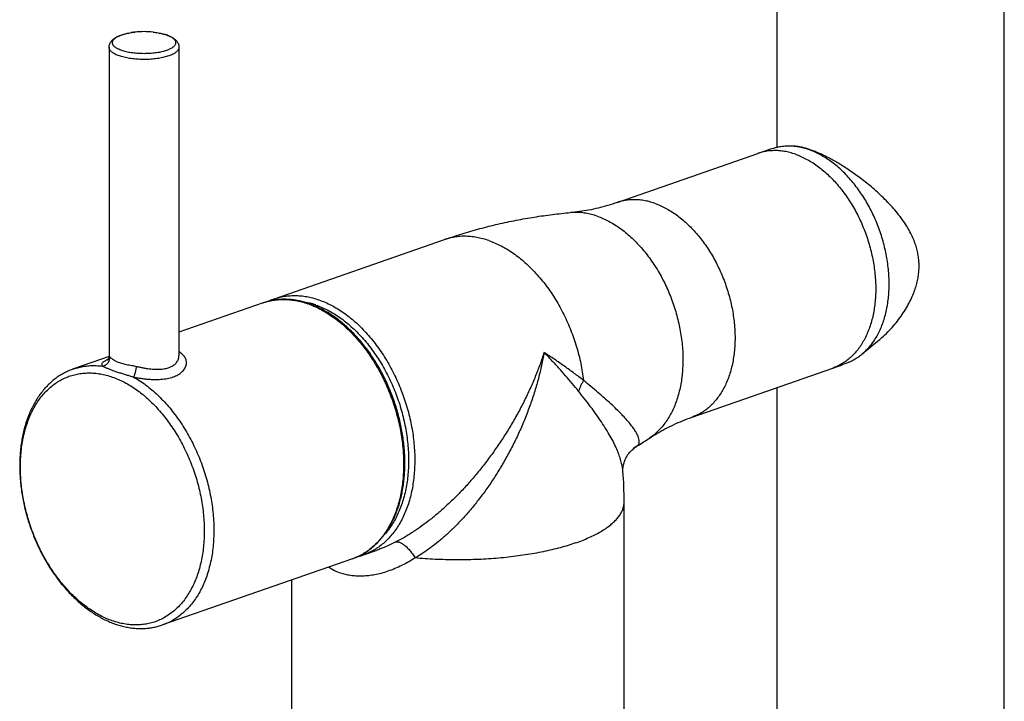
# Model space of a CAD drawing. Header units: millimetres. Extents: x 177 to 351, y 32 to 305.
# Tile 15 of 80: x 209 to 220, y 92 to 100. Entities that reach past the tile are written whole.
import ezdxf

# ---------------------------------------------------------------- set-up
doc = ezdxf.new("R2010")
doc.units = ezdxf.units.MM
doc.header["$LTSCALE"] = 30.734
doc.layers.get('0').update_dxf_attribs({"linetype": 'CONTINUOUS'})

msp = doc.modelspace()

# ---------------------------------------------------------------- linework, layer by layer
at = {"color": 7, "linetype": 'Continuous'}
for p, q in [((217.462, 98.332), (217.462, 107.46)), ((220.062, 80.17), (220.062, 107.46)), ((209.82, 99.477), (209.82, 95.949)), ((210.62, 99.477), (210.62, 95.949)), ((217.65, 98.346), (217.605, 98.347)), ((215.634, 97.702), (217.244, 98.263)), ((211.711, 96.599), (213.656, 97.277)), ((211.584, 96.555), (210.62, 96.219)), ((218.61, 96.111), (218.435, 95.967)), ((209.82, 95.94), (209.413, 95.798)), ((216.49, 95.247), (218.1, 95.808)), ((217.462, 80.17), (217.462, 95.586)), ((215.811, 94.879), (215.811, 94.878)), ((215.712, 91.519), (215.712, 94.276)), ((212.732, 93.672), (212.876, 93.722)), ((212.875, 93.722), (212.875, 93.722)), ((212.604, 93.628), (210.433, 92.871)), ((211.912, 91.519), (211.912, 93.386))]:
    msp.add_line(p, q, dxfattribs=at)
at = {"color": 9, "linetype": 'Continuous'}
for p, q in [((209.798, 95.903), (209.798, 95.902)), ((212.876, 93.722), (212.875, 93.722))]:
    msp.add_line(p, q, dxfattribs=at)
at = {"color": 7, "linetype": 'Continuous'}
for points in [[(209.82, 95.949), (209.82, 95.948), (209.82, 95.942), (209.819, 95.937), (209.819, 95.932), (209.817, 95.927), (209.816, 95.923), (209.814, 95.919), (209.813, 95.915), (209.811, 95.912), (209.81, 95.909), (209.808, 95.907), (209.807, 95.905), (209.805, 95.903), (209.804, 95.901), (209.803, 95.9), (209.802, 95.899), (209.801, 95.898), (209.801, 95.898), (209.8, 95.898), (209.8, 95.898)], [(215.699, 94.63), (215.699, 94.633), (215.698, 94.637), (215.698, 94.643), (215.698, 94.649), (215.699, 94.656), (215.699, 94.663), (215.7, 94.672), (215.701, 94.681), (215.703, 94.691), (215.705, 94.702), (215.708, 94.713), (215.712, 94.725), (215.716, 94.738), (215.721, 94.75), (215.726, 94.764), (215.733, 94.777), (215.74, 94.791), (215.748, 94.805), (215.757, 94.818), (215.767, 94.832), (215.778, 94.845), (215.789, 94.857), (215.801, 94.87), (215.811, 94.878)], [(215.811, 94.879), (215.821, 94.888), (215.834, 94.898), (215.847, 94.907), (215.857, 94.913)]]:
    msp.add_lwpolyline(points, dxfattribs=at)
at = {"color": 9, "linetype": 'Continuous'}
for centre, radius, start, end in [((210.2, 98.828), 0.827, 98.6227, 98.7733), ((210.203, 98.81), 0.844, 97.785, 98.6204), ((210.206, 98.789), 0.866, 97.4519, 97.7871), ((210.208, 98.77), 0.885, 96.8197, 97.4508), ((210.211, 98.749), 0.906, 96.3556, 96.8208), ((210.212, 98.734), 0.921, 95.9136, 96.3558), ((210.335, 99.214), 0.429, 70.1812, 70.7853), ((210.344, 99.238), 0.403, 69.0818, 70.1859), ((211.905, 95.747), 0.83, 75.5688, 81.075), ((211.768, 95.609), 0.99, 69.8952, 70.7816), ((211.895, 95.703), 0.876, 75.2926, 75.6306), ((211.885, 95.667), 0.914, 70.7539, 75.2629), ((210.028, 95.415), 0.539, 114.0186, 115.2235), ((216.132, 94.519), 0.482, 122.9618, 131.8093), ((212.38, 94.271), 0.681, 289.2166, 291.6724), ((212.38, 94.27), 0.681, 291.6728, 291.8038), ((212.673, 94.05), 0.62, 236.5977, 250.7939)]:
    msp.add_arc(centre, radius, start, end, dxfattribs=at)
at = {"color": 7, "linetype": 'Continuous'}
for centre, radius, start, end in [((210.22, 98.656), 1, 84.0861, 95.9139), ((210.319, 99.155), 0.49, 70.7922, 72.2365), ((218.904, 93.502), 5.042, 107.1036, 109.2173), ((211.945, 95.928), 0.711, 109.2217, 114.6518), ((211.784, 95.607), 0.993, 70.7818, 71.677), ((216.44, 100.569), 5.042, 289.2171, 291.3306), ((212.782, 99.863), 5.827, 302.0111, 303.5109), ((212.771, 99.88), 5.847, 301.8475, 302.0119), ((211.112, 94.276), 4.601, 359.9998, 4.4082), ((212.498, 94.343), 0.711, 283.7604, 289.213)]:
    msp.add_arc(centre, radius, start, end, dxfattribs=at)
for points, knots in [([(209.82, 99.477), (209.82, 99.482), (209.821, 99.49), (209.824, 99.504), (209.828, 99.517), (209.834, 99.53), (209.843, 99.543), (209.854, 99.557), (209.868, 99.57), (209.885, 99.582), (209.904, 99.594), (209.925, 99.604), (209.947, 99.613), (209.971, 99.621), (209.995, 99.629), (210.02, 99.635), (210.046, 99.64), (210.073, 99.645), (210.096, 99.648), (210.111, 99.65), (210.117, 99.651)], [0, 0, 0, 0, 0.0131364, 0.0263915, 0.0402409, 0.0547227, 0.0704444, 0.0875782, 0.1067242, 0.1278013, 0.1502961, 0.1737015, 0.1977567, 0.2224112, 0.2476988, 0.2735926, 0.3000724, 0.3270997, 0.3546166, 0.372383, 0.372383, 0.372383, 0.372383]), ([(210.323, 99.651), (210.324, 99.65), (210.334, 99.649), (210.354, 99.647), (210.38, 99.643), (210.407, 99.638), (210.432, 99.632), (210.453, 99.627), (210.465, 99.623), (210.469, 99.622)], [0, 0, 0, 0, 0.0027783, 0.0304845, 0.057712, 0.0844031, 0.110507, 0.1359932, 0.1485092, 0.1485092, 0.1485092, 0.1485092]), ([(210.481, 99.618), (210.488, 99.615), (210.503, 99.61), (210.524, 99.6), (210.543, 99.59), (210.561, 99.578), (210.577, 99.566), (210.59, 99.553), (210.6, 99.54), (210.608, 99.528), (210.613, 99.515), (210.617, 99.503), (210.62, 99.49), (210.62, 99.481), (210.62, 99.477)], [0, 0, 0, 0, 0.0237035, 0.0468061, 0.0692169, 0.0906268, 0.1104838, 0.1284011, 0.1445066, 0.1591985, 0.1729534, 0.1860813, 0.1988743, 0.2115234, 0.2115234, 0.2115234, 0.2115234]), ([(217.605, 98.347), (217.597, 98.347), (217.569, 98.347), (217.521, 98.343), (217.467, 98.334), (217.434, 98.325), (217.421, 98.321)], [0, 0, 0, 0, 0.0252018, 0.0850666, 0.1441558, 0.1871809, 0.1871809, 0.1871809, 0.1871809]), ([(217.828, 98.305), (217.807, 98.313), (217.766, 98.325), (217.703, 98.338), (217.65, 98.345), (217.617, 98.346), (217.605, 98.347)], [0, 0, 0, 0, 0.0653843, 0.1291026, 0.1912155, 0.2269063, 0.2269063, 0.2269063, 0.2269063]), ([(217.843, 98.305), (217.829, 98.31), (217.802, 98.319), (217.761, 98.33), (217.723, 98.338), (217.686, 98.344), (217.662, 98.346), (217.651, 98.346), (217.65, 98.346)], [0, 0, 0, 0, 0.044611, 0.0865298, 0.1257401, 0.1623248, 0.1965328, 0.1978726, 0.1978726, 0.1978726, 0.1978726]), ([(218.435, 95.967), (218.441, 95.972), (218.463, 95.991), (218.499, 96.026), (218.54, 96.075), (218.578, 96.128), (218.612, 96.185), (218.643, 96.247), (218.67, 96.313), (218.693, 96.382), (218.712, 96.454), (218.726, 96.53), (218.737, 96.608), (218.743, 96.688), (218.745, 96.771), (218.743, 96.854), (218.737, 96.939), (218.726, 97.025), (218.711, 97.11), (218.692, 97.196), (218.669, 97.281), (218.643, 97.365), (218.612, 97.448), (218.578, 97.53), (218.54, 97.609), (218.499, 97.686), (218.454, 97.76), (218.407, 97.831), (218.357, 97.899), (218.305, 97.962), (218.251, 98.022), (218.194, 98.078), (218.136, 98.128), (218.076, 98.174), (218.015, 98.215), (217.954, 98.251), (217.891, 98.281), (217.849, 98.298), (217.828, 98.305)], [0, 0, 0, 0, 0.024674, 0.086582, 0.150005, 0.215037, 0.281987, 0.35087, 0.421713, 0.49468, 0.569601, 0.64651, 0.725366, 0.805903, 0.888168, 0.971924, 1.056909, 1.143124, 1.230198, 1.317955, 1.406275, 1.494742, 1.583297, 1.671665, 1.759491, 1.84676, 1.933113, 2.018327, 2.102357, 2.184838, 2.265735, 2.344916, 2.422125, 2.497459, 2.570764, 2.641968, 2.711237, 2.778484, 2.778484, 2.778484, 2.778484]), ([(218.61, 96.111), (218.628, 96.126), (218.669, 96.161), (218.731, 96.221), (218.795, 96.29), (218.854, 96.363), (218.907, 96.438), (218.954, 96.514), (218.992, 96.588), (219.024, 96.659), (219.048, 96.727), (219.066, 96.792), (219.078, 96.855), (219.085, 96.916), (219.088, 96.977), (219.085, 97.036), (219.078, 97.096), (219.066, 97.157), (219.048, 97.219), (219.024, 97.284), (218.992, 97.351), (218.953, 97.421), (218.907, 97.492), (218.853, 97.564), (218.794, 97.635), (218.73, 97.704), (218.663, 97.771), (218.594, 97.835), (218.525, 97.894), (218.457, 97.949), (218.39, 98), (218.325, 98.046), (218.262, 98.089), (218.202, 98.127), (218.144, 98.162), (218.089, 98.193), (218.035, 98.222), (217.984, 98.247), (217.935, 98.269), (217.889, 98.289), (217.858, 98.3), (217.843, 98.305)], [0, 0, 0, 0, 0.069729, 0.163098, 0.257654, 0.35208, 0.444931, 0.534073, 0.617711, 0.695277, 0.767185, 0.834381, 0.898029, 0.959307, 1.019059, 1.078385, 1.138407, 1.200011, 1.264427, 1.332949, 1.406723, 1.48646, 1.571996, 1.662061, 1.754972, 1.849555, 1.944623, 2.038728, 2.130368, 2.21833, 2.30218, 2.381803, 2.457438, 2.529023, 2.596506, 2.660383, 2.720738, 2.777574, 2.831235, 2.881826, 2.929334, 2.929334, 2.929334, 2.929334]), ([(215.634, 97.702), (215.598, 97.689), (215.525, 97.666), (215.416, 97.637), (215.308, 97.614), (215.203, 97.597), (215.133, 97.59), (215.099, 97.587)], [0, 0, 0, 0, 0.1145116, 0.2278302, 0.3386655, 0.4458161, 0.5482184, 0.5482184, 0.5482184, 0.5482184]), ([(213.656, 97.277), (213.723, 97.3), (213.858, 97.345), (214.063, 97.404), (214.269, 97.456), (214.477, 97.5), (214.684, 97.537), (214.892, 97.566), (215.03, 97.581), (215.099, 97.587)], [0, 0, 0, 0, 0.213432, 0.426739, 0.639565, 0.851645, 1.062756, 1.272344, 1.479979, 1.479979, 1.479979, 1.479979]), ([(212.096, 96.549), (212.083, 96.554), (212.051, 96.563), (212.001, 96.576), (211.947, 96.586), (211.893, 96.593), (211.839, 96.595), (211.786, 96.595), (211.734, 96.59), (211.683, 96.582), (211.633, 96.571), (211.6, 96.56), (211.584, 96.555)], [0, 0, 0, 0, 0.0421397, 0.0986346, 0.1540656, 0.2085175, 0.2620888, 0.3148963, 0.3670718, 0.4187606, 0.4701195, 0.5213123, 0.5213123, 0.5213123, 0.5213123]), ([(212.604, 93.628), (212.622, 93.634), (212.656, 93.647), (212.706, 93.671), (212.754, 93.699), (212.8, 93.731), (212.844, 93.767), (212.887, 93.807), (212.927, 93.85), (212.965, 93.897), (213.001, 93.947), (213.033, 94), (213.064, 94.057), (213.091, 94.116), (213.116, 94.179), (213.138, 94.243), (213.157, 94.311), (213.172, 94.38), (213.185, 94.452), (213.195, 94.525), (213.201, 94.599), (213.205, 94.675), (213.205, 94.753), (213.202, 94.831), (213.196, 94.91), (213.187, 94.989), (213.175, 95.068), (213.16, 95.148), (213.142, 95.227), (213.121, 95.306), (213.098, 95.385), (213.071, 95.462), (213.042, 95.539), (213.01, 95.614), (212.975, 95.688), (212.938, 95.76), (212.899, 95.831), (212.857, 95.899), (212.814, 95.965), (212.768, 96.029), (212.72, 96.09), (212.671, 96.148), (212.62, 96.203), (212.567, 96.255), (212.513, 96.304), (212.458, 96.35), (212.402, 96.392), (212.345, 96.43), (212.287, 96.465), (212.229, 96.495), (212.17, 96.522), (212.131, 96.537), (212.111, 96.544)], [0, 0, 0, 0, 0.054934, 0.110103, 0.165686, 0.221889, 0.278833, 0.336704, 0.39568, 0.455801, 0.517206, 0.579972, 0.644084, 0.709649, 0.776641, 0.845016, 0.914856, 0.986042, 1.058536, 1.132352, 1.207347, 1.28348, 1.360689, 1.43884, 1.517875, 1.59768, 1.678129, 1.759146, 1.84059, 1.922345, 2.004303, 2.086335, 2.168317, 2.25013, 2.331661, 2.412776, 2.493368, 2.573341, 2.652544, 2.730912, 2.808354, 2.88472, 2.959995, 3.034077, 3.10687, 3.17838, 3.248505, 3.317223, 3.384559, 3.450415, 3.51487, 3.577977, 3.577977, 3.577977, 3.577977]), ([(218.274, 95.872), (218.284, 95.876), (218.312, 95.888), (218.357, 95.912), (218.4, 95.94), (218.426, 95.959), (218.435, 95.967)], [0, 0, 0, 0, 0.0324718, 0.0914847, 0.1512123, 0.1871804, 0.1871804, 0.1871804, 0.1871804]), ([(209.413, 95.798), (209.396, 95.792), (209.361, 95.779), (209.311, 95.754), (209.262, 95.726), (209.215, 95.695), (209.17, 95.659), (209.127, 95.62), (209.086, 95.577), (209.047, 95.53), (209.011, 95.48), (208.977, 95.426), (208.946, 95.37), (208.917, 95.31), (208.892, 95.248), (208.869, 95.183), (208.849, 95.115), (208.833, 95.046), (208.82, 94.974), (208.809, 94.901), (208.802, 94.826), (208.798, 94.75), (208.797, 94.673), (208.8, 94.595), (208.805, 94.516), (208.814, 94.437), (208.825, 94.358), (208.84, 94.278), (208.858, 94.199), (208.878, 94.12), (208.902, 94.042), (208.928, 93.965), (208.957, 93.889), (208.988, 93.813), (209.023, 93.74), (209.059, 93.668), (209.098, 93.597), (209.14, 93.529), (209.183, 93.463), (209.229, 93.399), (209.277, 93.338), (209.326, 93.28), (209.377, 93.224), (209.43, 93.172), (209.484, 93.123), (209.539, 93.077), (209.596, 93.035), (209.653, 92.996), (209.712, 92.961), (209.771, 92.93), (209.83, 92.903), (209.87, 92.888), (209.89, 92.881)], [0, 0, 0, 0, 0.055278, 0.110813, 0.166763, 0.223387, 0.280737, 0.338995, 0.398453, 0.459033, 0.520877, 0.584161, 0.64874, 0.714747, 0.782202, 0.850957, 0.921147, 0.992644, 1.065331, 1.139347, 1.214448, 1.290594, 1.3678, 1.445861, 1.524749, 1.604379, 1.684594, 1.765352, 1.846516, 1.927962, 2.009615, 2.091338, 2.17302, 2.254547, 2.335825, 2.416717, 2.497124, 2.576976, 2.656092, 2.734445, 2.81196, 2.888424, 2.963901, 3.038262, 3.111374, 3.183312, 3.253901, 3.323133, 3.391072, 3.457502, 3.522575, 3.586355, 3.586355, 3.586355, 3.586355]), ([(215.999, 95.004), (216.028, 95.023), (216.087, 95.06), (216.18, 95.113), (216.279, 95.162), (216.382, 95.207), (216.453, 95.234), (216.49, 95.247)], [0, 0, 0, 0, 0.1022493, 0.2091241, 0.3198785, 0.4333361, 0.5482184, 0.5482184, 0.5482184, 0.5482184]), ([(209.89, 92.881), (209.909, 92.874), (209.946, 92.863), (210.003, 92.848), (210.06, 92.838), (210.115, 92.831), (210.171, 92.829), (210.225, 92.83), (210.279, 92.834), (210.331, 92.843), (210.383, 92.855), (210.417, 92.865), (210.433, 92.871)], [0, 0, 0, 0, 0.0596225, 0.1180024, 0.1752437, 0.2314336, 0.2866746, 0.3410916, 0.3948268, 0.4480378, 0.5008943, 0.5535735, 0.5535735, 0.5535735, 0.5535735])]:
    msp.add_open_spline(points, degree=3, knots=knots, dxfattribs=at)
at = {"color": 9, "linetype": 'Continuous'}
for points, knots in [([(209.965, 99.441), (209.957, 99.443), (209.943, 99.449), (209.922, 99.458), (209.905, 99.468), (209.89, 99.478), (209.878, 99.489), (209.868, 99.5), (209.862, 99.512), (209.859, 99.524), (209.859, 99.536), (209.862, 99.548), (209.868, 99.559), (209.878, 99.57), (209.89, 99.581), (209.905, 99.592), (209.922, 99.601), (209.943, 99.611), (209.965, 99.619), (209.99, 99.627), (210.016, 99.634), (210.045, 99.64), (210.064, 99.643), (210.074, 99.645)], [0, 0, 0, 0, 0.024096, 0.0462712, 0.0664548, 0.0846328, 0.1008678, 0.1153265, 0.1283159, 0.1403145, 0.1519601, 0.1639588, 0.1769485, 0.1914076, 0.2076433, 0.2258219, 0.2460056, 0.2681806, 0.2922773, 0.3181836, 0.3457533, 0.3748126, 0.4048228, 0.4048228, 0.4048228, 0.4048228]), ([(210.488, 99.615), (210.491, 99.613), (210.502, 99.609), (210.518, 99.601), (210.536, 99.592), (210.551, 99.581), (210.563, 99.57), (210.573, 99.559), (210.579, 99.548), (210.582, 99.536), (210.582, 99.524), (210.579, 99.512), (210.573, 99.5), (210.563, 99.489), (210.551, 99.478), (210.536, 99.468), (210.518, 99.458), (210.498, 99.449), (210.476, 99.44), (210.451, 99.432), (210.424, 99.425), (210.396, 99.419), (210.366, 99.414), (210.335, 99.41), (210.303, 99.407), (210.27, 99.405), (210.237, 99.404), (210.204, 99.404), (210.171, 99.405), (210.138, 99.407), (210.106, 99.41), (210.075, 99.414), (210.045, 99.419), (210.016, 99.425), (209.99, 99.432), (209.973, 99.438), (209.965, 99.441)], [0, 0, 0, 0, 0.0118156, 0.0339908, 0.0541744, 0.0723524, 0.0885874, 0.1030461, 0.1160355, 0.1280341, 0.1396797, 0.1516784, 0.1646681, 0.1791273, 0.1953629, 0.2135415, 0.2337252, 0.2559002, 0.2799969, 0.3059032, 0.3334729, 0.3625323, 0.392886, 0.4243219, 0.4566137, 0.4895241, 0.5228082, 0.5562167, 0.5895002, 0.6224104, 0.6547028, 0.6861403, 0.7164957, 0.7455552, 0.7731233, 0.799026, 0.799026, 0.799026, 0.799026]), ([(210.323, 99.651), (210.327, 99.65), (210.342, 99.649), (210.366, 99.645), (210.396, 99.64), (210.424, 99.634), (210.451, 99.627), (210.468, 99.622), (210.476, 99.619)], [0, 0, 0, 0, 0.0119748, 0.0434123, 0.0737676, 0.1028272, 0.1303952, 0.1562979, 0.1562979, 0.1562979, 0.1562979]), ([(209.938, 99.379), (209.929, 99.381), (209.914, 99.387), (209.892, 99.397), (209.873, 99.408), (209.857, 99.419), (209.843, 99.43), (209.832, 99.442), (209.825, 99.455), (209.821, 99.467), (209.82, 99.474), (209.82, 99.477)], [0, 0, 0, 0, 0.0259161, 0.0498292, 0.0716662, 0.0914089, 0.1091114, 0.1249268, 0.1391414, 0.1522069, 0.1616303, 0.1616303, 0.1616303, 0.1616303]), ([(210.62, 99.477), (210.62, 99.476), (210.62, 99.471), (210.618, 99.461), (210.612, 99.449), (210.603, 99.436), (210.591, 99.425), (210.576, 99.413), (210.559, 99.402), (210.538, 99.392), (210.515, 99.383), (210.49, 99.374), (210.462, 99.366), (210.433, 99.359), (210.402, 99.353), (210.369, 99.348), (210.335, 99.343), (210.3, 99.34), (210.265, 99.338), (210.229, 99.338), (210.194, 99.338), (210.158, 99.339), (210.123, 99.342), (210.089, 99.345), (210.055, 99.35), (210.023, 99.356), (209.993, 99.362), (209.965, 99.37), (209.946, 99.376), (209.938, 99.379)], [0, 0, 0, 0, 0.0031294, 0.0158433, 0.0294159, 0.0443855, 0.0611181, 0.0798288, 0.1006174, 0.1234986, 0.148425, 0.1753017, 0.2039967, 0.2343479, 0.2661691, 0.2992547, 0.3333833, 0.3683212, 0.4038251, 0.4396453, 0.475529, 0.5112224, 0.5464741, 0.5810374, 0.6146736, 0.6471545, 0.6782659, 0.7078114, 0.7356163, 0.7356163, 0.7356163, 0.7356163]), ([(217.672, 98.254), (217.651, 98.261), (217.61, 98.274), (217.547, 98.287), (217.485, 98.295), (217.424, 98.296), (217.364, 98.292), (217.306, 98.282), (217.266, 98.271), (217.246, 98.264), (217.244, 98.263)], [0, 0, 0, 0, 0.0655528, 0.129383, 0.191682, 0.2526849, 0.312667, 0.3719372, 0.430829, 0.4360987, 0.4360987, 0.4360987, 0.4360987]), ([(217.672, 98.254), (217.693, 98.247), (217.736, 98.23), (217.798, 98.199), (217.86, 98.164), (217.921, 98.123), (217.981, 98.076), (218.039, 98.026), (218.096, 97.97), (218.15, 97.91), (218.203, 97.846), (218.253, 97.778), (218.3, 97.707), (218.344, 97.633), (218.386, 97.556), (218.424, 97.477), (218.458, 97.395), (218.489, 97.312), (218.516, 97.227), (218.539, 97.142), (218.558, 97.056), (218.573, 96.97), (218.583, 96.884), (218.59, 96.799), (218.592, 96.716), (218.59, 96.633), (218.583, 96.553), (218.573, 96.474), (218.558, 96.399), (218.539, 96.326), (218.516, 96.257), (218.489, 96.191), (218.458, 96.129), (218.424, 96.071), (218.386, 96.018), (218.345, 95.969), (218.3, 95.926), (218.253, 95.887), (218.203, 95.854), (218.152, 95.828), (218.117, 95.814), (218.1, 95.808)], [0, 0, 0, 0, 0.067421, 0.136811, 0.208228, 0.281688, 0.357168, 0.434615, 0.513939, 0.595026, 0.677738, 0.761913, 0.847372, 0.93392, 1.021351, 1.109447, 1.197984, 1.286731, 1.375458, 1.463932, 1.551925, 1.639213, 1.725582, 1.810825, 1.89475, 1.977182, 2.057963, 2.136959, 2.214059, 2.289181, 2.362275, 2.433326, 2.502358, 2.569436, 2.634668, 2.698209, 2.760257, 2.821056, 2.880887, 2.940064, 2.993662, 2.993662, 2.993662, 2.993662]), ([(216.062, 97.693), (216.041, 97.7), (216, 97.712), (215.937, 97.726), (215.875, 97.733), (215.814, 97.735), (215.754, 97.731), (215.695, 97.72), (215.656, 97.709), (215.636, 97.702), (215.634, 97.702)], [0, 0, 0, 0, 0.0655528, 0.129383, 0.191682, 0.2526849, 0.312667, 0.3719372, 0.430829, 0.4360987, 0.4360987, 0.4360987, 0.4360987]), ([(216.062, 97.693), (216.083, 97.685), (216.125, 97.669), (216.188, 97.638), (216.25, 97.602), (216.311, 97.561), (216.371, 97.515), (216.429, 97.464), (216.486, 97.409), (216.54, 97.349), (216.593, 97.285), (216.643, 97.217), (216.69, 97.146), (216.734, 97.072), (216.776, 96.995), (216.813, 96.915), (216.848, 96.834), (216.879, 96.751), (216.905, 96.666), (216.929, 96.581), (216.948, 96.495), (216.962, 96.409), (216.973, 96.323), (216.98, 96.238), (216.982, 96.154), (216.98, 96.072), (216.973, 95.991), (216.963, 95.913), (216.948, 95.837), (216.929, 95.765), (216.906, 95.695), (216.879, 95.629), (216.848, 95.568), (216.814, 95.51), (216.776, 95.457), (216.735, 95.408), (216.69, 95.365), (216.643, 95.326), (216.593, 95.293), (216.541, 95.267), (216.507, 95.253), (216.49, 95.247)], [0, 0, 0, 0, 0.067421, 0.136811, 0.208228, 0.281688, 0.357168, 0.434615, 0.513939, 0.595026, 0.677738, 0.761913, 0.847372, 0.93392, 1.021351, 1.109447, 1.197984, 1.286731, 1.375458, 1.463932, 1.551925, 1.639213, 1.725582, 1.810825, 1.89475, 1.977182, 2.057963, 2.136959, 2.214059, 2.289181, 2.362275, 2.433326, 2.502358, 2.569436, 2.634668, 2.698209, 2.760257, 2.821056, 2.880887, 2.940064, 2.993662, 2.993662, 2.993662, 2.993662]), ([(215.405, 97.545), (215.383, 97.552), (215.34, 97.566), (215.274, 97.58), (215.209, 97.588), (215.151, 97.59), (215.114, 97.588), (215.099, 97.587)], [0, 0, 0, 0, 0.0687412, 0.1357044, 0.2010822, 0.2651108, 0.3105921, 0.3105921, 0.3105921, 0.3105921]), ([(215.405, 97.545), (215.427, 97.537), (215.472, 97.52), (215.537, 97.488), (215.602, 97.451), (215.666, 97.408), (215.729, 97.36), (215.79, 97.307), (215.85, 97.249), (215.907, 97.187), (215.963, 97.121), (216.015, 97.05), (216.066, 96.976), (216.113, 96.899), (216.157, 96.819), (216.197, 96.736), (216.234, 96.651), (216.267, 96.564), (216.297, 96.476), (216.322, 96.387), (216.343, 96.297), (216.36, 96.207), (216.373, 96.117), (216.382, 96.027), (216.386, 95.939), (216.385, 95.852), (216.38, 95.767), (216.371, 95.684), (216.358, 95.603), (216.34, 95.525), (216.318, 95.451), (216.292, 95.38), (216.262, 95.313), (216.228, 95.25), (216.19, 95.191), (216.148, 95.138), (216.104, 95.089), (216.056, 95.045), (216.02, 95.018), (216.001, 95.006), (215.999, 95.004)], [0, 0, 0, 0, 0.070667, 0.143362, 0.218143, 0.29503, 0.374002, 0.455006, 0.537956, 0.622738, 0.709215, 0.797227, 0.886595, 0.977124, 1.068607, 1.160826, 1.253555, 1.346563, 1.439614, 1.532475, 1.624912, 1.716697, 1.807609, 1.897436, 1.985978, 2.07305, 2.158485, 2.242137, 2.323882, 2.403624, 2.481297, 2.556868, 2.63034, 2.701758, 2.771206, 2.838817, 2.904764, 2.969268, 3.032592, 3.038607, 3.038607, 3.038607, 3.038607]), ([(214.166, 97.266), (214.143, 97.274), (214.097, 97.288), (214.027, 97.304), (213.957, 97.313), (213.888, 97.317), (213.821, 97.314), (213.755, 97.304), (213.7, 97.291), (213.667, 97.281), (213.656, 97.277)], [0, 0, 0, 0, 0.0734716, 0.1451205, 0.2151316, 0.2837309, 0.3511824, 0.417783, 0.4838553, 0.5199938, 0.5199938, 0.5199938, 0.5199938]), ([(214.166, 97.266), (214.19, 97.258), (214.237, 97.239), (214.307, 97.206), (214.377, 97.167), (214.445, 97.122), (214.513, 97.072), (214.579, 97.017), (214.643, 96.956), (214.705, 96.892), (214.765, 96.822), (214.823, 96.749), (214.878, 96.672), (214.93, 96.591), (214.978, 96.507), (215.024, 96.42), (215.066, 96.331), (215.104, 96.239), (215.139, 96.146), (215.169, 96.052), (215.195, 95.956), (215.218, 95.86), (215.235, 95.764), (215.244, 95.699), (215.248, 95.667)], [0, 0, 0, 0, 0.075437, 0.15294, 0.23257, 0.314349, 0.398262, 0.484265, 0.57228, 0.662205, 0.753912, 0.847253, 0.942062, 1.038155, 1.135337, 1.233399, 1.332126, 1.431296, 1.53068, 1.630051, 1.72918, 1.827839, 1.925807, 2.022869, 2.022869, 2.022869, 2.022869]), ([(211.584, 96.555), (211.595, 96.559), (211.628, 96.569), (211.683, 96.582), (211.749, 96.591), (211.817, 96.594), (211.885, 96.591), (211.955, 96.582), (212.025, 96.566), (212.071, 96.552), (212.094, 96.544)], [0, 0, 0, 0, 0.0363572, 0.1023993, 0.1689701, 0.2363918, 0.3049607, 0.3749405, 0.4465567, 0.5199939, 0.5199939, 0.5199939, 0.5199939]), ([(211.711, 96.599), (211.723, 96.603), (211.755, 96.614), (211.81, 96.627), (211.876, 96.636), (211.944, 96.639), (212.013, 96.636), (212.082, 96.626), (212.152, 96.611), (212.198, 96.596), (212.221, 96.588)], [0, 0, 0, 0, 0.0363563, 0.1023985, 0.1689695, 0.2363913, 0.3049603, 0.3749402, 0.4465565, 0.5199939, 0.5199939, 0.5199939, 0.5199939]), ([(212.109, 96.539), (212.127, 96.532), (212.17, 96.515), (212.235, 96.484), (212.305, 96.445), (212.373, 96.4), (212.441, 96.35), (212.507, 96.295), (212.571, 96.235), (212.633, 96.17), (212.693, 96.1), (212.751, 96.027), (212.806, 95.95), (212.857, 95.869), (212.906, 95.785), (212.952, 95.698), (212.994, 95.609), (213.032, 95.518), (213.067, 95.425), (213.097, 95.33), (213.123, 95.235), (213.146, 95.139), (213.163, 95.042), (213.177, 94.946), (213.186, 94.851), (213.19, 94.756), (213.19, 94.663), (213.186, 94.572), (213.177, 94.483), (213.164, 94.396), (213.146, 94.312), (213.124, 94.231), (213.097, 94.154), (213.067, 94.081), (213.033, 94.012), (212.994, 93.947), (212.952, 93.887), (212.907, 93.831), (212.858, 93.781), (212.806, 93.737), (212.751, 93.698), (212.693, 93.665), (212.653, 93.646), (212.633, 93.638)], [0, 0, 0, 0, 0.060094, 0.137559, 0.217149, 0.298885, 0.382755, 0.468711, 0.556678, 0.646554, 0.738211, 0.831501, 0.926258, 1.022299, 1.119429, 1.217441, 1.316118, 1.415238, 1.514576, 1.613902, 1.712988, 1.811606, 1.909535, 2.006561, 2.102478, 2.197091, 2.290219, 2.381697, 2.47138, 2.559143, 2.644885, 2.728535, 2.81005, 2.889418, 2.966666, 3.041858, 3.115099, 3.186536, 3.256358, 3.324795, 3.392115, 3.458615, 3.523387, 3.523387, 3.523387, 3.523387]), ([(212.221, 96.588), (212.245, 96.58), (212.293, 96.561), (212.363, 96.528), (212.432, 96.489), (212.501, 96.444), (212.568, 96.394), (212.634, 96.339), (212.698, 96.279), (212.76, 96.214), (212.82, 96.145), (212.878, 96.071), (212.933, 95.994), (212.985, 95.914), (213.034, 95.83), (213.079, 95.743), (213.121, 95.654), (213.159, 95.562), (213.194, 95.469), (213.224, 95.375), (213.251, 95.279), (213.273, 95.183), (213.291, 95.087), (213.304, 94.991), (213.313, 94.895), (213.318, 94.801), (213.318, 94.708), (213.313, 94.616), (213.304, 94.527), (213.291, 94.44), (213.273, 94.356), (213.251, 94.276), (213.225, 94.199), (213.194, 94.125), (213.16, 94.056), (213.122, 93.991), (213.08, 93.931), (213.034, 93.876), (212.985, 93.826), (212.933, 93.781), (212.878, 93.742), (212.82, 93.709), (212.771, 93.686), (212.741, 93.675), (212.732, 93.672)], [0, 0, 0, 0, 0.075401, 0.152866, 0.232456, 0.314192, 0.398062, 0.484018, 0.571986, 0.661862, 0.753519, 0.846809, 0.941566, 1.037608, 1.134738, 1.232749, 1.331426, 1.430546, 1.529883, 1.629208, 1.728293, 1.826911, 1.92484, 2.021867, 2.117784, 2.212397, 2.305525, 2.397004, 2.486687, 2.57445, 2.660193, 2.743843, 2.825356, 2.904724, 2.981971, 3.057163, 3.130404, 3.201841, 3.271663, 3.3401, 3.407419, 3.47392, 3.539927, 3.569441, 3.569441, 3.569441, 3.569441]), ([(212.186, 96.529), (212.209, 96.521), (212.256, 96.503), (212.325, 96.47), (212.393, 96.431), (212.461, 96.387), (212.527, 96.337), (212.592, 96.281), (212.656, 96.221), (212.717, 96.157), (212.776, 96.088), (212.832, 96.014), (212.886, 95.937), (212.937, 95.857), (212.984, 95.773), (213.028, 95.687), (213.069, 95.598), (213.105, 95.507), (213.138, 95.414), (213.167, 95.32), (213.191, 95.226), (213.211, 95.131), (213.227, 95.036), (213.238, 94.941), (213.245, 94.847), (213.248, 94.754), (213.245, 94.663), (213.239, 94.574), (213.227, 94.487), (213.212, 94.403), (213.191, 94.321), (213.167, 94.244), (213.138, 94.17), (213.106, 94.1), (213.069, 94.034), (213.028, 93.974), (212.993, 93.929), (212.971, 93.904), (212.965, 93.897)], [0, 0, 0, 0, 0.073829, 0.150064, 0.228692, 0.309643, 0.392798, 0.478001, 0.56516, 0.654221, 0.745097, 0.837622, 0.931591, 1.026799, 1.123049, 1.220135, 1.317835, 1.415914, 1.514135, 1.612261, 1.710059, 1.807298, 1.903752, 1.999201, 2.09344, 2.186271, 2.277518, 2.367021, 2.454638, 2.540257, 2.62379, 2.705177, 2.784398, 2.861466, 2.936433, 3.009392, 3.08048, 3.107894, 3.107894, 3.107894, 3.107894]), ([(210.103, 95.705), (210.116, 95.702), (210.143, 95.697), (210.185, 95.691), (210.227, 95.685), (210.269, 95.681), (210.311, 95.678), (210.352, 95.678), (210.392, 95.678), (210.431, 95.681), (210.468, 95.686), (210.503, 95.692), (210.536, 95.701), (210.567, 95.712), (210.595, 95.724), (210.62, 95.738), (210.643, 95.754), (210.662, 95.772), (210.678, 95.79), (210.691, 95.81), (210.699, 95.83), (210.705, 95.851), (210.706, 95.872), (210.704, 95.892), (210.698, 95.912), (210.689, 95.931), (210.676, 95.949), (210.661, 95.965), (210.643, 95.98), (210.629, 95.989), (210.621, 95.993), (210.62, 95.993)], [0, 0, 0, 0, 0.0410139, 0.0829404, 0.1253411, 0.1677871, 0.2098617, 0.2511911, 0.2914616, 0.3304119, 0.3678576, 0.4036629, 0.4377699, 0.4701555, 0.5008382, 0.5298565, 0.5572697, 0.5831595, 0.6076324, 0.6308251, 0.6529175, 0.674143, 0.6947784, 0.7151322, 0.7355193, 0.7562437, 0.7776127, 0.7999002, 0.8232924, 0.8478928, 0.8499451, 0.8499451, 0.8499451, 0.8499451]), ([(214.796, 95.987), (214.782, 95.941), (214.751, 95.849), (214.697, 95.71), (214.636, 95.57), (214.569, 95.429), (214.496, 95.289), (214.416, 95.15), (214.332, 95.015), (214.244, 94.884), (214.152, 94.757), (214.058, 94.636), (213.961, 94.522), (213.864, 94.414), (213.765, 94.313), (213.667, 94.22), (213.569, 94.135), (213.473, 94.057), (213.377, 93.987), (213.284, 93.924), (213.193, 93.869), (213.132, 93.835), (213.102, 93.82)], [0, 0, 0, 0, 0.143664, 0.292599, 0.445859, 0.602393, 0.761082, 0.920803, 1.080469, 1.239044, 1.395545, 1.549091, 1.698999, 1.844618, 1.985412, 2.12091, 2.250709, 2.374698, 2.492904, 2.605411, 2.712321, 2.813732, 2.813732, 2.813732, 2.813732]), ([(214.796, 95.987), (214.788, 95.938), (214.769, 95.84), (214.734, 95.692), (214.691, 95.543), (214.641, 95.393), (214.585, 95.243), (214.522, 95.095), (214.453, 94.95), (214.379, 94.809), (214.301, 94.672), (214.219, 94.541), (214.134, 94.417), (214.046, 94.299), (213.956, 94.188), (213.865, 94.085), (213.773, 93.99), (213.682, 93.903), (213.59, 93.825), (213.5, 93.754), (213.411, 93.692), (213.352, 93.654), (213.322, 93.637)], [0, 0, 0, 0, 0.147754, 0.300068, 0.455922, 0.61438, 0.774548, 0.935453, 1.096156, 1.25575, 1.41337, 1.56821, 1.719562, 1.866782, 2.009364, 2.146854, 2.278877, 2.405145, 2.525519, 2.640005, 2.748649, 2.851511, 2.851511, 2.851511, 2.851511]), ([(215.248, 95.667), (215.213, 95.694), (215.141, 95.749), (215.03, 95.829), (214.915, 95.909), (214.836, 95.961), (214.796, 95.987)], [0, 0, 0, 0, 0.1335725, 0.2712022, 0.4116248, 0.5535376, 0.5535376, 0.5535376, 0.5535376]), ([(215.192, 95.543), (215.168, 95.573), (215.119, 95.633), (215.042, 95.722), (214.963, 95.811), (214.881, 95.9), (214.825, 95.958), (214.796, 95.987)], [0, 0, 0, 0, 0.1148708, 0.2326159, 0.3524429, 0.4734925, 0.5948783, 0.5948783, 0.5948783, 0.5948783]), ([(209.798, 95.902), (209.791, 95.899), (209.779, 95.893), (209.763, 95.884), (209.751, 95.875), (209.742, 95.866), (209.736, 95.857), (209.735, 95.847), (209.737, 95.838), (209.741, 95.833), (209.743, 95.83)], [0, 0, 0, 0, 0.0214093, 0.0397817, 0.0551239, 0.0676307, 0.0778006, 0.086644, 0.0956147, 0.1059909, 0.1059909, 0.1059909, 0.1059909]), ([(209.743, 95.83), (209.747, 95.831), (209.755, 95.833), (209.767, 95.837), (209.778, 95.842), (209.788, 95.849), (209.798, 95.857), (209.806, 95.866), (209.813, 95.876), (209.819, 95.887), (209.824, 95.898), (209.827, 95.91), (209.829, 95.922), (209.83, 95.93), (209.829, 95.934)], [0, 0, 0, 0, 0.0121753, 0.0244087, 0.0366901, 0.0490066, 0.0613433, 0.0736842, 0.0860129, 0.0983138, 0.1105731, 0.122779, 0.134923, 0.1470003, 0.1470003, 0.1470003, 0.1470003]), ([(209.82, 95.949), (209.82, 95.948), (209.821, 95.945), (209.823, 95.94), (209.827, 95.936), (209.829, 95.934)], [0, 0, 0, 0, 0.0021419, 0.00890169, 0.01762631, 0.01762631, 0.01762631, 0.01762631]), ([(209.829, 95.934), (209.832, 95.932), (209.837, 95.928), (209.846, 95.92), (209.859, 95.911), (209.875, 95.9), (209.893, 95.889), (209.914, 95.879), (209.93, 95.873), (209.938, 95.871)], [0, 0, 0, 0, 0.0088607, 0.0210217, 0.0366648, 0.0556214, 0.0772885, 0.1009476, 0.126207, 0.126207, 0.126207, 0.126207]), ([(209.938, 95.871), (209.946, 95.868), (209.964, 95.862), (209.991, 95.855), (210.021, 95.849), (210.051, 95.844), (210.08, 95.839), (210.108, 95.834), (210.127, 95.83), (210.136, 95.827)], [0, 0, 0, 0, 0.0268932, 0.0555379, 0.085642, 0.1163375, 0.1465379, 0.1754888, 0.2029127, 0.2029127, 0.2029127, 0.2029127]), ([(210.136, 95.827), (210.147, 95.824), (210.171, 95.819), (210.208, 95.811), (210.244, 95.805), (210.28, 95.8), (210.315, 95.796), (210.35, 95.794), (210.383, 95.794), (210.414, 95.795), (210.444, 95.799), (210.471, 95.804), (210.497, 95.811), (210.521, 95.82), (210.543, 95.831), (210.562, 95.843), (210.579, 95.857), (210.593, 95.873), (210.605, 95.89), (210.613, 95.908), (210.619, 95.927), (210.62, 95.941), (210.62, 95.948), (210.62, 95.949)], [0, 0, 0, 0, 0.0366089, 0.0736552, 0.1106703, 0.1472167, 0.182888, 0.217361, 0.2503925, 0.2818387, 0.3116674, 0.3398987, 0.3666144, 0.3919309, 0.4159777, 0.4389068, 0.4608665, 0.4820039, 0.5024784, 0.5224254, 0.5420053, 0.5613666, 0.5635167, 0.5635167, 0.5635167, 0.5635167]), ([(209.857, 92.918), (209.834, 92.926), (209.788, 92.944), (209.719, 92.977), (209.651, 93.016), (209.584, 93.06), (209.518, 93.109), (209.454, 93.164), (209.391, 93.223), (209.331, 93.288), (209.272, 93.356), (209.216, 93.429), (209.163, 93.505), (209.113, 93.585), (209.066, 93.668), (209.022, 93.754), (208.982, 93.842), (208.946, 93.932), (208.914, 94.024), (208.885, 94.117), (208.861, 94.21), (208.841, 94.304), (208.825, 94.399), (208.814, 94.493), (208.807, 94.586), (208.805, 94.678), (208.807, 94.768), (208.814, 94.856), (208.825, 94.942), (208.841, 95.026), (208.861, 95.106), (208.885, 95.183), (208.913, 95.257), (208.946, 95.326), (208.982, 95.391), (209.022, 95.451), (209.066, 95.506), (209.113, 95.557), (209.163, 95.602), (209.216, 95.641), (209.273, 95.675), (209.331, 95.703), (209.392, 95.725), (209.455, 95.741), (209.52, 95.75), (209.586, 95.754), (209.653, 95.751), (209.721, 95.742), (209.789, 95.727), (209.835, 95.713), (209.857, 95.705)], [0, 0, 0, 0, 0.073868, 0.149804, 0.227867, 0.308078, 0.390419, 0.474841, 0.561261, 0.649571, 0.739639, 0.83131, 0.924412, 1.018754, 1.114133, 1.210335, 1.307139, 1.404316, 1.501633, 1.598858, 1.695757, 1.792101, 1.887666, 1.982236, 2.075607, 2.167586, 2.257995, 2.346677, 2.433493, 2.518329, 2.6011, 2.681748, 2.760251, 2.83662, 2.910907, 2.983207, 3.053657, 3.122436, 3.18977, 3.255922, 3.32119, 3.385902, 3.450402, 3.515043, 3.580171, 3.646118, 3.713188, 3.781652, 3.851742, 3.923647, 3.923647, 3.923647, 3.923647]), ([(209.413, 95.798), (209.432, 95.805), (209.474, 95.817), (209.538, 95.83), (209.606, 95.837), (209.674, 95.837), (209.72, 95.833), (209.743, 95.83)], [0, 0, 0, 0, 0.0622463, 0.1290779, 0.1965827, 0.2650821, 0.3348678, 0.3348678, 0.3348678, 0.3348678]), ([(209.743, 95.83), (209.75, 95.828), (209.764, 95.822), (209.789, 95.811), (209.82, 95.798), (209.856, 95.784), (209.881, 95.774), (209.895, 95.77)], [0, 0, 0, 0, 0.0205584, 0.0471956, 0.0806815, 0.120355, 0.1632998, 0.1632998, 0.1632998, 0.1632998]), ([(209.895, 95.77), (209.909, 95.765), (209.939, 95.755), (209.983, 95.742), (210.026, 95.729), (210.066, 95.717), (210.091, 95.709), (210.103, 95.705)], [0, 0, 0, 0, 0.0454296, 0.092667, 0.1380985, 0.1798771, 0.217777, 0.217777, 0.217777, 0.217777]), ([(210.103, 95.705), (210.104, 95.707), (210.106, 95.711), (210.109, 95.718), (210.112, 95.726), (210.115, 95.736), (210.118, 95.746), (210.121, 95.757), (210.124, 95.768), (210.127, 95.78), (210.129, 95.792), (210.132, 95.804), (210.134, 95.816), (210.135, 95.824), (210.136, 95.827)], [0, 0, 0, 0, 0.006507, 0.0142159, 0.0230267, 0.0328168, 0.0434454, 0.0547572, 0.0665854, 0.0787544, 0.0910833, 0.1033884, 0.1154866, 0.1271979, 0.1271979, 0.1271979, 0.1271979]), ([(209.857, 95.705), (209.881, 95.697), (209.927, 95.679), (209.996, 95.646), (210.064, 95.608), (210.131, 95.563), (210.197, 95.514), (210.261, 95.459), (210.324, 95.4), (210.384, 95.336), (210.443, 95.267), (210.498, 95.194), (210.552, 95.118), (210.602, 95.038), (210.649, 94.955), (210.692, 94.869), (210.733, 94.781), (210.769, 94.691), (210.801, 94.6), (210.83, 94.507), (210.854, 94.413), (210.874, 94.319), (210.889, 94.224), (210.901, 94.131), (210.907, 94.037), (210.91, 93.946), (210.908, 93.855), (210.901, 93.767), (210.89, 93.681), (210.874, 93.597), (210.854, 93.517), (210.83, 93.44), (210.802, 93.367), (210.769, 93.297), (210.733, 93.232), (210.693, 93.172), (210.649, 93.117), (210.602, 93.066), (210.552, 93.021), (210.498, 92.982), (210.442, 92.948), (210.384, 92.92), (210.323, 92.898), (210.26, 92.882), (210.195, 92.873), (210.129, 92.869), (210.062, 92.872), (209.994, 92.881), (209.925, 92.896), (209.88, 92.91), (209.857, 92.918)], [0, 0, 0, 0, 0.073868, 0.149804, 0.227867, 0.308078, 0.390419, 0.474841, 0.561261, 0.649571, 0.739639, 0.83131, 0.924412, 1.018754, 1.114133, 1.210335, 1.307139, 1.404316, 1.501633, 1.598858, 1.695757, 1.792101, 1.887666, 1.982236, 2.075607, 2.167586, 2.257995, 2.346677, 2.433493, 2.518329, 2.6011, 2.681748, 2.760251, 2.83662, 2.910907, 2.983207, 3.053657, 3.122436, 3.18977, 3.255922, 3.32119, 3.385902, 3.450402, 3.515043, 3.580171, 3.646118, 3.713188, 3.781652, 3.851742, 3.923647, 3.923647, 3.923647, 3.923647]), ([(210.103, 95.705), (210.126, 95.691), (210.173, 95.663), (210.242, 95.614), (210.309, 95.561), (210.375, 95.502), (210.438, 95.438), (210.5, 95.37), (210.559, 95.298), (210.615, 95.221), (210.669, 95.141), (210.719, 95.057), (210.766, 94.97), (210.81, 94.881), (210.85, 94.789), (210.886, 94.696), (210.918, 94.601), (210.945, 94.505), (210.969, 94.408), (210.988, 94.311), (211.003, 94.214), (211.013, 94.117), (211.019, 94.022), (211.02, 93.927), (211.016, 93.835), (211.008, 93.744), (210.996, 93.656), (210.978, 93.571), (210.957, 93.489), (210.931, 93.41), (210.901, 93.335), (210.867, 93.265), (210.829, 93.199), (210.787, 93.137), (210.741, 93.081), (210.692, 93.03), (210.64, 92.984), (210.585, 92.944), (210.527, 92.91), (210.476, 92.886), (210.444, 92.875), (210.433, 92.871)], [0, 0, 0, 0, 0.081578, 0.16534, 0.251251, 0.339245, 0.429228, 0.521077, 0.614649, 0.709779, 0.806286, 0.903972, 1.002628, 1.102035, 1.201966, 1.302189, 1.40247, 1.502574, 1.602266, 1.701318, 1.799506, 1.896616, 1.992445, 2.086802, 2.179515, 2.270429, 2.359412, 2.446354, 2.531175, 2.613825, 2.694288, 2.772585, 2.848774, 2.922959, 2.995284, 3.065939, 3.135154, 3.2032, 3.270383, 3.337034, 3.371477, 3.371477, 3.371477, 3.371477]), ([(215.248, 95.667), (215.242, 95.657), (215.231, 95.636), (215.215, 95.605), (215.202, 95.574), (215.195, 95.553), (215.192, 95.543)], [0, 0, 0, 0, 0.0356001, 0.0703316, 0.1041119, 0.1368726, 0.1368726, 0.1368726, 0.1368726]), ([(215.87, 94.924), (215.874, 94.928), (215.882, 94.94), (215.887, 94.961), (215.886, 94.986), (215.878, 95.015), (215.864, 95.048), (215.843, 95.085), (215.814, 95.127), (215.779, 95.174), (215.735, 95.225), (215.684, 95.279), (215.626, 95.338), (215.56, 95.4), (215.489, 95.464), (215.412, 95.531), (215.331, 95.599), (215.276, 95.644), (215.248, 95.667)], [0, 0, 0, 0, 0.019231, 0.039906, 0.064107, 0.093452, 0.129111, 0.171928, 0.222444, 0.280953, 0.347594, 0.422391, 0.50526, 0.595743, 0.692787, 0.795081, 0.901094, 1.009103, 1.009103, 1.009103, 1.009103]), ([(215.699, 94.63), (215.699, 94.632), (215.697, 94.652), (215.691, 94.691), (215.677, 94.75), (215.656, 94.814), (215.629, 94.882), (215.595, 94.954), (215.554, 95.031), (215.506, 95.111), (215.452, 95.194), (215.393, 95.28), (215.329, 95.367), (215.262, 95.455), (215.215, 95.513), (215.192, 95.543)], [0, 0, 0, 0, 0.005458, 0.059671, 0.119937, 0.186606, 0.259918, 0.339972, 0.426739, 0.520078, 0.619407, 0.723834, 0.83229, 0.94363, 1.056651, 1.056651, 1.056651, 1.056651]), ([(215.156, 93.808), (215.183, 93.817), (215.234, 93.837), (215.308, 93.868), (215.377, 93.9), (215.44, 93.934), (215.497, 93.969), (215.547, 94.005), (215.591, 94.043), (215.629, 94.081), (215.66, 94.12), (215.684, 94.16), (215.701, 94.2), (215.711, 94.239), (215.712, 94.265), (215.712, 94.276)], [0, 0, 0, 0, 0.0847162, 0.165103, 0.2410191, 0.3123693, 0.3791139, 0.4412806, 0.4989796, 0.5524237, 0.6019516, 0.6480535, 0.6913927, 0.7328099, 0.7680419, 0.7680419, 0.7680419, 0.7680419]), ([(213.102, 93.82), (213.072, 93.804), (213.013, 93.776), (212.937, 93.744), (212.891, 93.728), (212.876, 93.722)], [0, 0, 0, 0, 0.1013352, 0.196258, 0.2461546, 0.2461546, 0.2461546, 0.2461546]), ([(213.102, 93.82), (213.106, 93.821), (213.114, 93.821), (213.128, 93.82), (213.142, 93.816), (213.157, 93.809), (213.173, 93.801), (213.189, 93.79), (213.206, 93.777), (213.223, 93.762), (213.24, 93.745), (213.257, 93.726), (213.274, 93.706), (213.29, 93.684), (213.307, 93.661), (213.317, 93.645), (213.322, 93.637)], [0, 0, 0, 0, 0.0123967, 0.0258601, 0.0406688, 0.0569943, 0.074922, 0.0944702, 0.1156061, 0.1382571, 0.162319, 0.1876627, 0.2141384, 0.24158, 0.269808, 0.298633, 0.298633, 0.298633, 0.298633]), ([(215.156, 93.808), (215.128, 93.798), (215.07, 93.779), (214.98, 93.753), (214.885, 93.729), (214.787, 93.707), (214.685, 93.688), (214.58, 93.67), (214.471, 93.655), (214.361, 93.642), (214.248, 93.631), (214.133, 93.623), (214.018, 93.618), (213.901, 93.614), (213.784, 93.614), (213.668, 93.616), (213.551, 93.62), (213.436, 93.627), (213.36, 93.633), (213.322, 93.637)], [0, 0, 0, 0, 0.089657, 0.183315, 0.280725, 0.38161, 0.485674, 0.592598, 0.702047, 0.813673, 0.927114, 1.042001, 1.157954, 1.27459, 1.391521, 1.508358, 1.624712, 1.740198, 1.854433, 1.854433, 1.854433, 1.854433]), ([(213.322, 93.637), (213.293, 93.619), (213.237, 93.585), (213.153, 93.542), (213.071, 93.506), (212.993, 93.477), (212.917, 93.455), (212.845, 93.44), (212.775, 93.431), (212.708, 93.427), (212.644, 93.428), (212.583, 93.435), (212.525, 93.447), (212.487, 93.458), (212.469, 93.464)], [0, 0, 0, 0, 0.1013871, 0.1962293, 0.2849972, 0.3682195, 0.4464833, 0.5203982, 0.5905308, 0.6573069, 0.7211367, 0.7824683, 0.8417694, 0.899506, 0.899506, 0.899506, 0.899506])]:
    msp.add_open_spline(points, degree=3, knots=knots, dxfattribs=at)
msp.add_open_spline([(215.857, 94.913), (215.862, 94.916), (215.866, 94.92), (215.87, 94.924)], degree=3, dxfattribs=at)

doc.saveas('drawing.dxf')
